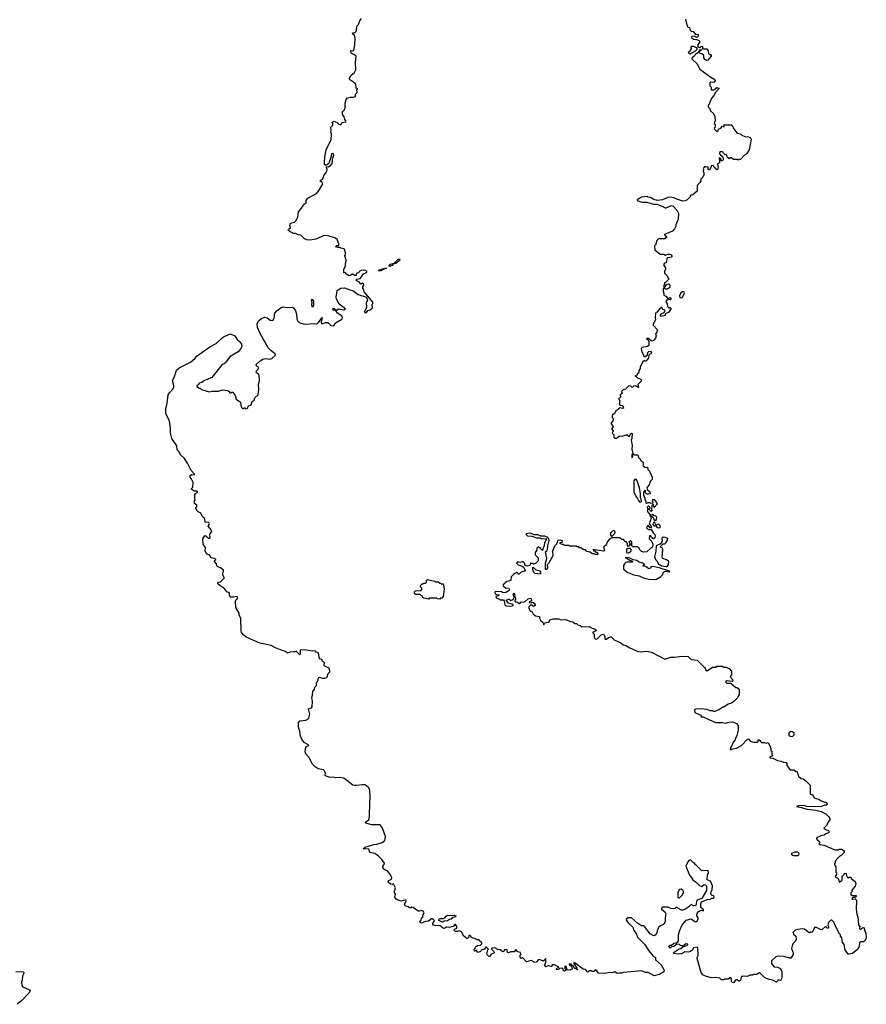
# Model space of a CAD drawing. Extents: x 1985742 to 2252716, y 78271 to 266492.
# Tile 46 of 250: x 2089535 to 2100742, y 120965 to 134000. Entities that reach past the tile are written whole.
import ezdxf

# ---------------------------------------------------------------- set-up
doc = ezdxf.new("R2010")
doc.units = 0

msp = doc.modelspace()

# ---------------------------------------------------------------- linework, layer by layer
at = {"layer": '0CON10XD'}
for points in [[(2093944, 133544), (2093923, 133555), (2093918, 133582), (2093920, 133590), (2093945, 133588), (2093957, 133593), (2093972, 133665), (2093978, 133755), (2093967, 133797), (2093945, 133810), (2093942, 133825), (2093975, 133830), (2093988, 133842), (2094002, 133918), (2094020, 133935), (2094038, 133985), (2094060, 134015)], [(2098350, 134005), (2098373, 133913), (2098385, 133900), (2098400, 133895), (2098412, 133862), (2098425, 133850), (2098450, 133845), (2098485, 133800), (2098495, 133810), (2098518, 133805), (2098517, 133783), (2098497, 133763), (2098465, 133782), (2098435, 133778), (2098430, 133765), (2098455, 133742), (2098495, 133738), (2098530, 133725), (2098538, 133705), (2098513, 133665), (2098511, 133641), (2098535, 133630), (2098555, 133646), (2098575, 133650), (2098572, 133612), (2098630, 133615), (2098647, 133587), (2098652, 133552), (2098665, 133540), (2098678, 133538), (2098690, 133525), (2098690, 133515), (2098645, 133463), (2098635, 133460), (2098605, 133473), (2098593, 133495), (2098590, 133525), (2098567, 133547), (2098543, 133553), (2098530, 133565), (2098530, 133580), (2098560, 133605), (2098555, 133610), (2098550, 133600), (2098534, 133596), (2098520, 133565), (2098475, 133538), (2098468, 133522), (2098435, 133490), (2098433, 133483), (2098445, 133470)], [(2098405, 133544), (2098392, 133555), (2098390, 133575), (2098405, 133580), (2098430, 133615), (2098430, 133625), (2098420, 133635), (2098432, 133648), (2098455, 133648), (2098497, 133627), (2098497, 133605), (2098476, 133584), (2098405, 133544)], [(2093409, 125059), (2093417, 125105), (2093437, 125135), (2093442, 125165), (2093466, 125184), (2093463, 125215), (2093488, 125255), (2093488, 125275), (2093495, 125290), (2093505, 125298), (2093545, 125282), (2093575, 125282), (2093595, 125290), (2093605, 125300), (2093618, 125345), (2093640, 125365), (2093637, 125405), (2093612, 125425), (2093570, 125440), (2093566, 125455), (2093572, 125485), (2093543, 125505), (2093535, 125530), (2093505, 125540), (2093496, 125596), (2093485, 125618), (2093460, 125625), (2093446, 125646), (2093415, 125642), (2093305, 125659), (2093247, 125653), (2093250, 125605), (2093245, 125593), (2093195, 125638), (2093170, 125625), (2093125, 125631), (2093080, 125615), (2093055, 125636), (2093008, 125648), (2092923, 125683), (2092865, 125716), (2092715, 125744), (2092535, 125827), (2092502, 125852), (2092473, 125885), (2092467, 125905), (2092462, 126075), (2092442, 126115), (2092442, 126142), (2092398, 126218), (2092392, 126305), (2092402, 126325), (2092416, 126335), (2092421, 126355), (2092405, 126363), (2092365, 126354), (2092321, 126355), (2092312, 126385), (2092312, 126412), (2092275, 126424), (2092250, 126460), (2092219, 126489), (2092187, 126505), (2092152, 126535), (2092165, 126552), (2092195, 126557), (2092240, 126605), (2092240, 126615), (2092222, 126645), (2092222, 126675), (2092232, 126695), (2092232, 126712), (2092195, 126742), (2092160, 126755), (2092145, 126770), (2092140, 126795), (2092112, 126825), (2092113, 126837), (2092130, 126855), (2092120, 126865), (2092067, 126877), (2092049, 126915), (2092025, 126918), (2092008, 126928), (2091988, 126975), (2092000, 127005), (2091966, 127056), (2091958, 127125), (2091985, 127170), (2091998, 127168), (2092034, 127134), (2092050, 127135), (2092058, 127145), (2092053, 127187), (2092078, 127225), (2092058, 127265), (2092032, 127295), (2092047, 127325), (2092043, 127335), (2092034, 127344), (2091990, 127350), (2091988, 127395), (2091972, 127405), (2091949, 127429), (2091933, 127465), (2091896, 127486), (2091881, 127501), (2091868, 127535), (2091880, 127555), (2091880, 127575), (2091847, 127597), (2091848, 127632), (2091860, 127645), (2091852, 127662), (2091853, 127715), (2091862, 127728), (2091890, 127745), (2091890, 127755), (2091885, 127760), (2091845, 127760), (2091810, 127785), (2091810, 127795), (2091827, 127813), (2091832, 127875), (2091807, 127927), (2091790, 127945), (2091790, 127965), (2091815, 127978), (2091847, 127973), (2091850, 127985), (2091805, 128030), (2091755, 128130), (2091715, 128190), (2091665, 128240), (2091645, 128280), (2091620, 128305), (2091617, 128357), (2091550, 128455), (2091532, 128525), (2091532, 128585), (2091522, 128662), (2091510, 128705), (2091473, 128773), (2091468, 128795), (2091468, 128842), (2091488, 128925), (2091502, 129035), (2091518, 129062), (2091558, 129102), (2091574, 129135), (2091576, 129156), (2091558, 129225), (2091580, 129265), (2091612, 129358), (2091645, 129392), (2091794, 129466), (2091852, 129515), (2091885, 129548), (2092052, 129668), (2092135, 129712), (2092215, 129788), (2092244, 129806), (2092325, 129842), (2092385, 129813), (2092416, 129766), (2092445, 129740), (2092471, 129705), (2092476, 129675), (2092464, 129645), (2092425, 129601), (2092320, 129540), (2092255, 129458), (2092240, 129445), (2092214, 129436), (2092078, 129265), (2091972, 129218), (2091944, 129196), (2091912, 129188), (2091903, 129167), (2091880, 129155), (2091880, 129145), (2091915, 129120), (2091925, 129120), (2091943, 129103), (2092045, 129072), (2092085, 129080), (2092165, 129082), (2092225, 129098), (2092285, 129090), (2092295, 129080), (2092305, 129080), (2092315, 129060), (2092335, 129060), (2092345, 129070), (2092355, 129070), (2092386, 129026), (2092402, 128975), (2092458, 128938), (2092463, 128895), (2092472, 128865), (2092483, 128853), (2092497, 128853), (2092505, 128860), (2092515, 128860), (2092525, 128850), (2092547, 128853), (2092557, 128863), (2092560, 128885), (2092598, 128902), (2092612, 128945), (2092638, 128965), (2092650, 128995), (2092690, 129035), (2092701, 129109), (2092697, 129175), (2092711, 129225), (2092704, 129285), (2092696, 129306), (2092668, 129325), (2092664, 129335), (2092669, 129351), (2092692, 129375), (2092702, 129395), (2092668, 129415), (2092664, 129436), (2092718, 129482), (2092755, 129504), (2092795, 129513), (2092845, 129506), (2092875, 129514), (2092920, 129560), (2092916, 129575), (2092863, 129615), (2092826, 129655), (2092720, 129845), (2092684, 129925), (2092680, 129975), (2092697, 130013), (2092735, 130042), (2092775, 130060), (2092810, 130055), (2092851, 130021), (2092885, 130018), (2092902, 130048), (2092909, 130075), (2092907, 130103), (2092913, 130115), (2092937, 130145), (2092995, 130190), (2093025, 130200), (2093075, 130190), (2093145, 130192), (2093165, 130182), (2093188, 130145), (2093199, 130101), (2093203, 130043), (2093213, 130015), (2093235, 129992), (2093255, 129982), (2093305, 129971), (2093435, 129979), (2093465, 129974), (2093489, 129991), (2093538, 130058), (2093526, 129995), (2093534, 129974), (2093585, 129991), (2093615, 129991), (2093655, 129950), (2093685, 129949), (2093698, 129955), (2093717, 129985), (2093798, 130035), (2093810, 130055), (2093802, 130075), (2093742, 130115), (2093718, 130148), (2093684, 130154), (2093682, 130178), (2093697, 130177), (2093715, 130160), (2093745, 130160), (2093755, 130170), (2093825, 130160), (2093848, 130172), (2093766, 130236), (2093728, 130298), (2093726, 130325), (2093736, 130414), (2093785, 130446), (2093835, 130450), (2093905, 130422), (2093945, 130414), (2094015, 130362), (2094128, 130328), (2094138, 130285), (2094123, 130245), (2094128, 130205), (2094122, 130178), (2094098, 130135), (2094105, 130118), (2094125, 130122), (2094145, 130150), (2094175, 130158), (2094207, 130185), (2094202, 130225), (2094216, 130256), (2094096, 130396), (2094092, 130425), (2094078, 130445), (2094078, 130462), (2094092, 130485), (2094090, 130505), (2094075, 130510), (2094055, 130498), (2094045, 130502), (2094029, 130529), (2093994, 130544), (2093990, 130555), (2094000, 130565), (2094040, 130575), (2094060, 130595), (2094085, 130637), (2094128, 130655), (2094133, 130665), (2094105, 130683), (2094055, 130680), (2094031, 130665), (2094025, 130650), (2094000, 130645), (2093986, 130614), (2093975, 130608), (2093945, 130632), (2093935, 130632), (2093915, 130613), (2093895, 130610), (2093861, 130631), (2093845, 130652), (2093825, 130650), (2093827, 130695), (2093846, 130735), (2093847, 130773), (2093858, 130805), (2093857, 130827), (2093850, 130835), (2093850, 130855), (2093840, 130865), (2093840, 130875), (2093850, 130885), (2093850, 130915), (2093835, 130960), (2093827, 130967), (2093785, 130973), (2093775, 130982), (2093745, 130982), (2093720, 130995), (2093735, 131010), (2093758, 131012), (2093760, 131035), (2093750, 131045), (2093750, 131065), (2093740, 131075), (2093740, 131085), (2093717, 131107), (2093619, 131139), (2093565, 131142), (2093455, 131093), (2093375, 131080), (2093334, 131084), (2093307, 131097), (2093257, 131147), (2093223, 131153), (2093185, 131170), (2093155, 131170), (2093145, 131180), (2093115, 131190), (2093090, 131215), (2093094, 131226), (2093120, 131245), (2093110, 131275), (2093120, 131305), (2093175, 131320), (2093192, 131335), (2093217, 131385), (2093224, 131455), (2093254, 131485), (2093305, 131563), (2093327, 131573), (2093328, 131605), (2093350, 131635), (2093465, 131700), (2093499, 131741), (2093546, 131825), (2093537, 131845), (2093510, 131865), (2093547, 131895), (2093564, 131946), (2093592, 131975), (2093602, 131995), (2093607, 132015), (2093598, 132045), (2093600, 132055), (2093625, 132053), (2093653, 132075), (2093670, 132095), (2093678, 132122), (2093678, 132155), (2093694, 132205), (2093688, 132225), (2093675, 132230), (2093663, 132225), (2093654, 132176), (2093626, 132094), (2093597, 132073), (2093585, 132072), (2093572, 132085), (2093569, 132105), (2093574, 132185), (2093593, 132275), (2093658, 132415), (2093662, 132485), (2093652, 132515), (2093658, 132535), (2093652, 132575), (2093680, 132605), (2093680, 132625), (2093670, 132635), (2093670, 132645), (2093697, 132657), (2093740, 132635), (2093760, 132615), (2093785, 132610), (2093803, 132637), (2093853, 132647), (2093858, 132655), (2093839, 132679), (2093829, 132715), (2093809, 132745), (2093807, 132775), (2093808, 132785), (2093829, 132801), (2093842, 132828), (2093843, 132895), (2093856, 132944), (2093876, 132964), (2093915, 132974), (2093956, 132974), (2093980, 132985), (2093980, 133015), (2094002, 133035), (2094000, 133075), (2094010, 133085), (2093990, 133095), (2093987, 133147), (2093975, 133160), (2093965, 133160), (2093945, 133182), (2093920, 133195), (2093903, 133213), (2093900, 133225), (2093924, 133266), (2093965, 133300), (2093983, 133335), (2093980, 133435), (2093988, 133515), (2093966, 133536), (2093944, 133544)], [(2098445, 133470), (2098500, 133420), (2098538, 133345), (2098685, 133238), (2098738, 133208), (2098740, 133195), (2098725, 133170), (2098685, 133172), (2098670, 133165), (2098670, 133125), (2098690, 133105), (2098690, 133075), (2098695, 133070), (2098725, 133070), (2098745, 133090), (2098765, 133100), (2098790, 133095), (2098790, 133085), (2098744, 133036), (2098723, 132995), (2098698, 132965), (2098648, 132855), (2098650, 132845), (2098668, 132828), (2098680, 132795), (2098718, 132758), (2098737, 132717), (2098740, 132655), (2098733, 132647), (2098730, 132625), (2098740, 132615), (2098740, 132575), (2098730, 132565), (2098730, 132555), (2098765, 132520), (2098780, 132535), (2098785, 132550), (2098818, 132562), (2098835, 132590), (2098858, 132582), (2098860, 132595), (2098850, 132605), (2098855, 132610), (2098955, 132610), (2098970, 132595), (2098985, 132560), (2099035, 132498), (2099077, 132487), (2099095, 132470), (2099133, 132453), (2099185, 132450), (2099210, 132435), (2099217, 132417), (2099190, 132275), (2099163, 132227), (2099145, 132210), (2099130, 132205), (2099075, 132150), (2099055, 132150), (2099045, 132140), (2099035, 132150), (2098985, 132150), (2098955, 132170), (2098935, 132170), (2098925, 132160), (2098902, 132182), (2098898, 132208), (2098885, 132220), (2098872, 132212), (2098852, 132232), (2098845, 132250), (2098805, 132250), (2098800, 132235), (2098805, 132220), (2098837, 132187), (2098850, 132155), (2098847, 132143), (2098835, 132130), (2098822, 132132), (2098820, 132155), (2098805, 132170), (2098790, 132165), (2098800, 132155), (2098800, 132105), (2098782, 132098), (2098773, 132087), (2098780, 132045), (2098775, 132020), (2098767, 132013), (2098755, 132020), (2098715, 132070), (2098690, 132065), (2098690, 132055), (2098665, 132010), (2098650, 132015), (2098650, 132045), (2098645, 132050), (2098618, 132048), (2098605, 132060), (2098590, 132045), (2098582, 132025), (2098588, 132015), (2098582, 131985), (2098590, 131975), (2098590, 131935), (2098580, 131925), (2098580, 131915), (2098553, 131887), (2098552, 131868), (2098538, 131845), (2098503, 131807), (2098505, 131730), (2098447, 131683), (2098420, 131675), (2098410, 131665), (2098410, 131655), (2098370, 131615), (2098345, 131602), (2098315, 131598), (2098235, 131622), (2098195, 131642), (2098145, 131652), (2098115, 131648), (2098046, 131614), (2097975, 131608), (2097928, 131618), (2097887, 131647), (2097855, 131650), (2097845, 131658), (2097768, 131652), (2097710, 131615), (2097710, 131605), (2097772, 131585), (2097835, 131586), (2097925, 131558), (2097976, 131556), (2098015, 131538), (2098042, 131532), (2098078, 131508), (2098095, 131508), (2098165, 131538), (2098185, 131532), (2098235, 131480), (2098258, 131435), (2098252, 131358), (2098220, 131285), (2098220, 131265), (2098208, 131242), (2098205, 131230), (2098175, 131200), (2098072, 131158), (2098072, 131152), (2098098, 131128), (2098098, 131112), (2098085, 131110), (2098075, 131100), (2097992, 131098), (2097970, 131075), (2097950, 131015), (2097940, 131005), (2097942, 130952), (2098015, 130896), (2098060, 130895), (2098085, 130883), (2098115, 130896), (2098135, 130896), (2098160, 130885), (2098172, 130865), (2098163, 130857), (2098114, 130846), (2098102, 130838), (2098097, 130793), (2098088, 130782), (2098070, 130775), (2098058, 130755), (2098083, 130713), (2098083, 130695), (2098070, 130665), (2098072, 130645), (2098103, 130615), (2098126, 130575), (2098125, 130562), (2098095, 130530), (2098085, 130520), (2098072, 130518), (2098070, 130495), (2098060, 130485), (2098060, 130445), (2098052, 130435), (2098053, 130405), (2098062, 130375), (2098060, 130355), (2098089, 130339), (2098115, 130310), (2098145, 130320), (2098157, 130315), (2098156, 130304), (2098145, 130292), (2098112, 130298), (2098092, 130278), (2098090, 130265), (2098107, 130237), (2098110, 130205), (2098132, 130182), (2098145, 130190), (2098160, 130175), (2098125, 130124), (2098082, 130108), (2098080, 130085), (2098025, 130070), (2098018, 130078), (2098020, 130095), (2098035, 130112), (2098068, 130122), (2098080, 130155), (2098050, 130165), (2098035, 130190), (2098022, 130188), (2098020, 130175), (2098005, 130170), (2097975, 130130), (2097960, 130125), (2097952, 130115), (2097948, 130055), (2097952, 130025), (2097936, 129994), (2097922, 129975), (2097920, 129955), (2097978, 129895), (2097970, 129865), (2097954, 129836), (2097960, 129815), (2097950, 129785), (2097925, 129752), (2097905, 129743), (2097891, 129751), (2097865, 129780), (2097832, 129778), (2097835, 129770), (2097848, 129768), (2097862, 129745), (2097863, 129685), (2097845, 129673), (2097775, 129662), (2097761, 129649), (2097770, 129605), (2097793, 129565), (2097795, 129550), (2097805, 129540), (2097815, 129540), (2097848, 129562), (2097850, 129595), (2097863, 129607), (2097885, 129610), (2097897, 129595), (2097890, 129575), (2097878, 129572), (2097862, 129558), (2097857, 129523), (2097842, 129495), (2097825, 129480), (2097815, 129480), (2097805, 129490), (2097785, 129470), (2097748, 129405), (2097747, 129383), (2097730, 129355), (2097732, 129335), (2097725, 129320), (2097710, 129305), (2097708, 129292), (2097680, 129285), (2097698, 129278), (2097715, 129260), (2097759, 129239), (2097762, 129215), (2097718, 129172), (2097725, 129132), (2097713, 129133), (2097698, 129148), (2097685, 129152), (2097662, 129148), (2097645, 129130), (2097627, 129147), (2097598, 129152), (2097555, 129110), (2097525, 129100), (2097502, 129078), (2097510, 129055), (2097495, 129040), (2097483, 129037), (2097487, 129003), (2097478, 128992), (2097460, 128985), (2097480, 128955), (2097472, 128915), (2097483, 128893), (2097505, 128898), (2097519, 128889), (2097530, 128855), (2097515, 128852), (2097485, 128862), (2097460, 128850), (2097445, 128830), (2097430, 128825), (2097408, 128785), (2097382, 128765), (2097378, 128755), (2097380, 128735), (2097392, 128715), (2097392, 128698), (2097362, 128655), (2097390, 128615), (2097370, 128585), (2097392, 128555), (2097380, 128525), (2097400, 128505), (2097400, 128475), (2097415, 128460), (2097435, 128462), (2097475, 128490), (2097515, 128488), (2097565, 128503), (2097575, 128502), (2097605, 128480), (2097625, 128518), (2097635, 128527), (2097645, 128522), (2097640, 128455), (2097628, 128435), (2097643, 128363), (2097638, 128315), (2097650, 128255), (2097632, 128235), (2097640, 128225), (2097640, 128205), (2097645, 128200), (2097650, 128215), (2097650, 128250), (2097665, 128250), (2097675, 128240), (2097718, 128238), (2097730, 128195), (2097750, 128185), (2097760, 128155), (2097778, 128148), (2097787, 128137), (2097790, 128095), (2097815, 128070), (2097835, 128078), (2097848, 128075), (2097850, 128045), (2097872, 128025), (2097908, 127945), (2097907, 127913), (2097880, 127885), (2097868, 127842), (2097838, 127805), (2097842, 127782), (2097875, 127750), (2097880, 127725), (2097855, 127718), (2097835, 127720), (2097818, 127738), (2097820, 127765), (2097815, 127770), (2097792, 127745), (2097793, 127705), (2097810, 127665), (2097810, 127645), (2097818, 127638), (2097825, 127610), (2097835, 127598), (2097855, 127610), (2097875, 127610), (2097885, 127600), (2097918, 127602), (2097920, 127615), (2097910, 127625), (2097910, 127635), (2097922, 127648), (2097935, 127650), (2097965, 127610), (2097972, 127585), (2097935, 127540), (2097925, 127580), (2097915, 127580), (2097902, 127568), (2097900, 127515), (2097908, 127505), (2097895, 127490), (2097870, 127515), (2097870, 127525), (2097880, 127535), (2097878, 127548), (2097865, 127560), (2097855, 127560), (2097842, 127545), (2097850, 127525), (2097843, 127497), (2097854, 127474), (2097880, 127445), (2097883, 127423), (2097892, 127412), (2097893, 127395), (2097870, 127325), (2097898, 127285), (2097885, 127270), (2097858, 127298), (2097845, 127300), (2097833, 127273), (2097855, 127250), (2097895, 127250), (2097920, 127205), (2097942, 127185), (2097949, 127165), (2097941, 127139), (2097925, 127128), (2097902, 127142), (2097888, 127168), (2097872, 127168), (2097870, 127125), (2097905, 127090), (2097918, 127055), (2097910, 127015), (2097895, 127010), (2097835, 126957), (2097795, 126952), (2097765, 126960), (2097740, 126985), (2097735, 127010), (2097725, 127010), (2097715, 127020), (2097652, 127022), (2097640, 127035), (2097640, 127085), (2097625, 127100), (2097612, 127098), (2097600, 127085), (2097608, 127078), (2097618, 127052), (2097598, 127032), (2097585, 127030), (2097580, 127035), (2097580, 127065), (2097570, 127075), (2097568, 127088), (2097552, 127092), (2097528, 127118), (2097505, 127120), (2097485, 127140), (2097375, 127140), (2097345, 127122), (2097316, 127094), (2097295, 127040), (2097272, 127028), (2097263, 127017), (2097278, 126975), (2097270, 126965), (2097145, 126980), (2097122, 126988), (2097135, 126970), (2097148, 126968), (2097162, 126952), (2097175, 126950), (2097188, 126938), (2097190, 126925), (2097185, 126920), (2097155, 126920), (2097145, 126930), (2097115, 126930), (2097085, 126950), (2097045, 126960), (2097025, 126980), (2097005, 126980), (2096995, 126990), (2096985, 126990), (2096965, 127010), (2096945, 127010), (2096935, 127020), (2096915, 127020), (2096905, 127030), (2096815, 127030), (2096805, 127040), (2096745, 127040), (2096735, 127050), (2096715, 127050), (2096690, 127065), (2096692, 127078), (2096718, 127082), (2096720, 127095), (2096715, 127100), (2096695, 127108), (2096653, 127107), (2096650, 127075), (2096640, 127065), (2096640, 127055), (2096615, 127030), (2096588, 126962), (2096591, 126901)], [(2094435, 130733), (2094423, 130735), (2094442, 130765), (2094494, 130776), (2094542, 130825), (2094555, 130831), (2094568, 130828), (2094565, 130814), (2094534, 130785), (2094515, 130774), (2094488, 130772), (2094466, 130745), (2094435, 130733)], [(2094315, 130673), (2094288, 130675), (2094285, 130686), (2094388, 130715), (2094385, 130701), (2094365, 130700), (2094315, 130673)], [(2098105, 130438), (2098115, 130443), (2098143, 130457), (2098147, 130465), (2098144, 130484), (2098125, 130497), (2098095, 130490), (2098070, 130465), (2098070, 130445), (2098078, 130438), (2098105, 130438)], [(2098305, 130318), (2098334, 130385), (2098325, 130400), (2098311, 130399), (2098288, 130385), (2098270, 130345), (2098274, 130324), (2098305, 130318)], [(2093415, 130200), (2093428, 130215), (2093428, 130275), (2093405, 130298), (2093394, 130285), (2093402, 130255), (2093398, 130225), (2093402, 130205), (2093415, 130200)], [(2097755, 127610), (2097725, 127640), (2097710, 127675), (2097690, 127695), (2097670, 127745), (2097670, 127895), (2097685, 127920), (2097705, 127900), (2097737, 127805), (2097750, 127725), (2097750, 127675), (2097758, 127655), (2097760, 127615), (2097755, 127610)], [(2097945, 127370), (2097967, 127383), (2097970, 127415), (2097958, 127428), (2097933, 127433), (2097915, 127450), (2097905, 127450), (2097900, 127425), (2097915, 127420), (2097932, 127375), (2097945, 127370)], [(2097375, 127160), (2097361, 127181), (2097361, 127205), (2097385, 127233), (2097405, 127240), (2097412, 127225), (2097410, 127195), (2097375, 127160)], [(2098005, 127274), (2098020, 127285), (2098010, 127310), (2097995, 127320), (2097955, 127310), (2097943, 127343), (2097935, 127348), (2097925, 127342), (2097917, 127325), (2097921, 127311), (2097935, 127300), (2097958, 127298), (2097976, 127276), (2098005, 127274)], [(2096591, 126901), (2096535, 126800), (2096518, 126782), (2096520, 126745), (2096515, 126730), (2096505, 126720), (2096495, 126720), (2096494, 126805), (2096513, 126865), (2096496, 126954), (2096515, 126969), (2096522, 126985), (2096526, 127035), (2096543, 127105), (2096539, 127129), (2096525, 127143), (2096485, 127161), (2096435, 127163), (2096395, 127182), (2096345, 127179), (2096295, 127201), (2096261, 127199), (2096240, 127195), (2096238, 127185), (2096258, 127168), (2096315, 127162), (2096375, 127142), (2096422, 127142), (2096449, 127129), (2096505, 127132), (2096506, 127115), (2096482, 127075), (2096478, 127035), (2096460, 126995), (2096458, 126972), (2096452, 126972), (2096448, 126988), (2096432, 126992), (2096428, 127008), (2096415, 127010), (2096405, 127020), (2096392, 127018), (2096380, 127005), (2096380, 126975), (2096360, 126945), (2096360, 126915), (2096400, 126875), (2096400, 126835), (2096365, 126800), (2096335, 126790), (2096325, 126800), (2096305, 126800), (2096295, 126810), (2096288, 126775), (2096255, 126764), (2096226, 126775), (2096216, 126806), (2096202, 126822), (2096185, 126824), (2096155, 126814), (2096138, 126818), (2096122, 126818), (2096110, 126805), (2096135, 126784), (2096188, 126765), (2096203, 126753), (2096230, 126705), (2096172, 126688), (2096145, 126660), (2096135, 126660), (2096128, 126678), (2096115, 126680), (2096070, 126655), (2096040, 126625), (2096038, 126582), (2096025, 126570), (2095972, 126558), (2095970, 126545), (2095955, 126540), (2095930, 126515), (2095934, 126504), (2095965, 126480), (2096010, 126475), (2096020, 126455), (2096016, 126444), (2095972, 126418), (2095945, 126411), (2095928, 126415), (2095915, 126427), (2095835, 126432), (2095827, 126423), (2095833, 126393), (2095880, 126385), (2095878, 126372), (2095845, 126370), (2095840, 126355), (2095852, 126342), (2095885, 126330), (2095895, 126320), (2095940, 126320), (2095950, 126305), (2095959, 126255), (2095975, 126239), (2096014, 126234), (2096055, 126241), (2096067, 126245), (2096068, 126258), (2096004, 126274), (2095980, 126305), (2095980, 126315), (2096005, 126330), (2096015, 126330), (2096035, 126310), (2096067, 126323), (2096080, 126355), (2096068, 126395), (2096070, 126405), (2096076, 126406), (2096086, 126396), (2096090, 126355), (2096100, 126345), (2096100, 126325), (2096090, 126315), (2096090, 126305), (2096100, 126295), (2096125, 126288), (2096145, 126270), (2096155, 126270), (2096175, 126292), (2096205, 126288), (2096225, 126298), (2096268, 126335), (2096295, 126340), (2096308, 126335), (2096310, 126315), (2096300, 126300), (2096280, 126295), (2096280, 126285), (2096295, 126280), (2096325, 126288), (2096346, 126276), (2096358, 126255), (2096357, 126245), (2096337, 126233), (2096315, 126249), (2096295, 126251), (2096273, 126227), (2096273, 126205), (2096293, 126175), (2096320, 126160), (2096333, 126133), (2096365, 126109), (2096418, 126098), (2096418, 126075), (2096433, 126043), (2096460, 126025), (2096475, 125990), (2096483, 126017), (2096535, 126022), (2096545, 126030), (2096554, 126056), (2096595, 126066), (2096666, 126066), (2096705, 126056), (2096765, 126061), (2096825, 126031), (2096857, 126027), (2096885, 126008), (2096906, 126006), (2096925, 125988), (2096955, 125978), (2096975, 125963), (2097075, 125968), (2097115, 125944), (2097155, 125932), (2097170, 125915), (2097120, 125885), (2097142, 125862), (2097140, 125825), (2097155, 125800), (2097180, 125805), (2097234, 125856), (2097265, 125863), (2097282, 125835), (2097280, 125805), (2097285, 125800), (2097305, 125800), (2097328, 125822), (2097355, 125830), (2097365, 125828), (2097405, 125792), (2097495, 125751), (2097526, 125726), (2097560, 125715), (2097613, 125683), (2097720, 125635), (2097747, 125633), (2097835, 125638), (2097897, 125627), (2098075, 125532), (2098155, 125562), (2098205, 125560), (2098305, 125572), (2098385, 125570), (2098425, 125530), (2098505, 125520), (2098595, 125430), (2098606, 125426), (2098620, 125395), (2098635, 125380), (2098705, 125430), (2098755, 125430), (2098765, 125440), (2098835, 125440), (2098855, 125430), (2098887, 125427), (2098930, 125405), (2098960, 125375), (2098960, 125325), (2098940, 125305), (2098950, 125295), (2098952, 125282), (2098980, 125255), (2098965, 125240), (2098895, 125247), (2098880, 125235), (2098892, 125222), (2098905, 125218), (2098948, 125218), (2099015, 125160), (2099035, 125160), (2099058, 125138), (2099060, 125065), (2099050, 125055), (2099038, 125022), (2098985, 124970), (2098957, 124953), (2098915, 124940), (2098855, 124900), (2098845, 124900), (2098790, 124865), (2098737, 124843), (2098725, 124840), (2098705, 124850), (2098675, 124850), (2098635, 124868), (2098555, 124877), (2098487, 124873), (2098473, 124867), (2098467, 124855), (2098472, 124832), (2098482, 124822), (2098550, 124795), (2098560, 124785), (2098550, 124775), (2098555, 124770), (2098585, 124772), (2098715, 124707), (2098750, 124695), (2098795, 124694), (2098845, 124696), (2098885, 124688), (2098921, 124699), (2098975, 124703), (2099024, 124684), (2099047, 124657), (2099047, 124595), (2099027, 124523), (2099009, 124485), (2099003, 124455), (2098979, 124435), (2098961, 124389), (2098944, 124365), (2098942, 124332), (2098975, 124347), (2099025, 124357), (2099090, 124390), (2099165, 124472), (2099185, 124478), (2099205, 124450), (2099254, 124434), (2099300, 124435), (2099310, 124445), (2099312, 124465), (2099325, 124467), (2099340, 124455), (2099340, 124445), (2099353, 124433), (2099395, 124432), (2099415, 124420), (2099445, 124432), (2099463, 124393), (2099480, 124375), (2099470, 124365), (2099480, 124355), (2099480, 124325), (2099490, 124315), (2099490, 124275), (2099500, 124255), (2099465, 124242), (2099465, 124228), (2099505, 124223), (2099565, 124193), (2099616, 124186), (2099645, 124172), (2099680, 124165), (2099690, 124155), (2099690, 124125), (2099735, 124070), (2099785, 124070), (2099808, 124048), (2099825, 124050), (2099844, 123984), (2099880, 123955), (2099905, 123950), (2099940, 123925), (2100000, 123865), (2100000, 123745), (2100028, 123738), (2100040, 123725), (2100042, 123712), (2100063, 123693), (2100112, 123682), (2100135, 123662), (2100195, 123642), (2100205, 123640), (2100230, 123615), (2100215, 123600), (2100195, 123600), (2100145, 123582), (2100075, 123578), (2099954, 123584), (2099915, 123596), (2099845, 123592), (2099820, 123585), (2099885, 123572), (2099955, 123550), (2100076, 123536), (2100145, 123517), (2100205, 123488), (2100248, 123445), (2100260, 123425), (2100260, 123405), (2100230, 123365), (2100220, 123335), (2100180, 123295), (2100210, 123275), (2100242, 123265), (2100248, 123255), (2100246, 123235), (2100206, 123224), (2100185, 123204), (2100140, 123195), (2100085, 123168), (2100082, 123155), (2100095, 123138), (2100118, 123125), (2100122, 123115), (2100120, 123085), (2100125, 123080), (2100185, 123072), (2100325, 123012), (2100375, 123010), (2100385, 123020), (2100415, 123020), (2100448, 122998), (2100450, 122975), (2100405, 122930), (2100395, 122930), (2100382, 122918), (2100342, 122878), (2100340, 122865), (2100330, 122855), (2100330, 122835), (2100320, 122825), (2100320, 122815), (2100337, 122787), (2100340, 122715), (2100350, 122705), (2100350, 122685), (2100330, 122655), (2100342, 122642), (2100358, 122638), (2100375, 122620), (2100385, 122580), (2100419, 122605), (2100424, 122615), (2100422, 122655), (2100450, 122685), (2100455, 122700), (2100478, 122698), (2100480, 122665), (2100490, 122655), (2100492, 122642), (2100505, 122640), (2100515, 122650), (2100538, 122648), (2100542, 122632), (2100595, 122590), (2100606, 122566), (2100595, 122530), (2100550, 122475), (2100550, 122455), (2100538, 122442), (2100538, 122418), (2100557, 122407), (2100610, 122405), (2100610, 122395), (2100595, 122380), (2100565, 122378), (2100550, 122365), (2100565, 122358), (2100595, 122360), (2100612, 122342), (2100610, 122225), (2100618, 122158), (2100630, 122125), (2100640, 122015), (2100660, 121985), (2100650, 121975), (2100665, 121960), (2100695, 121980), (2100708, 121978), (2100720, 121965), (2100720, 121945), (2100738, 121905), (2100742, 121845), (2100737, 121833), (2100725, 121810), (2100707, 121793), (2100665, 121790), (2100652, 121778), (2100647, 121733), (2100630, 121695), (2100561, 121639), (2100515, 121628), (2100501, 121631), (2100462, 121685), (2100450, 121755), (2100428, 121788), (2100417, 121847), (2100400, 121865), (2100400, 121885), (2100380, 121905), (2100380, 121915), (2100370, 121925), (2100370, 121935), (2100322, 122025), (2100315, 122050), (2100285, 122080), (2100272, 122078), (2100243, 122047), (2100232, 122015), (2100242, 121995), (2100242, 121978), (2100235, 121973), (2100222, 121975), (2100205, 121998), (2100156, 121954), (2100145, 121950), (2100085, 121980), (2100055, 121980), (2100035, 121930), (2100025, 121920), (2100005, 121920), (2099995, 121910), (2099985, 121910), (2099925, 121958), (2099896, 121966), (2099836, 121954)], [(2098095, 126759), (2098105, 126762), (2098122, 126788), (2098127, 126825), (2098098, 126848), (2098048, 126865), (2098042, 126885), (2098051, 126985), (2098043, 127003), (2098020, 127015), (2098020, 127025), (2098055, 127060), (2098075, 127062), (2098088, 127075), (2098110, 127110), (2098113, 127133), (2098085, 127147), (2098055, 127149), (2098037, 127135), (2098039, 127095), (2098019, 127061), (2097960, 127035), (2097957, 126965), (2097937, 126895), (2097952, 126855), (2097970, 126835), (2097990, 126795), (2098035, 126771), (2098095, 126759)], [(2097595, 126940), (2097630, 126965), (2097630, 126985), (2097615, 127000), (2097585, 127000), (2097570, 126985), (2097570, 126945), (2097595, 126940)], [(2097945, 126588), (2097965, 126592), (2098020, 126625), (2098050, 126655), (2098053, 126677), (2098065, 126692), (2098085, 126700), (2098135, 126692), (2098140, 126695), (2098135, 126700), (2098000, 126745), (2097915, 126760), (2097892, 126758), (2097888, 126742), (2097865, 126732), (2097825, 126760), (2097790, 126765), (2097792, 126778), (2097808, 126782), (2097808, 126788), (2097780, 126805), (2097735, 126820), (2097705, 126842), (2097655, 126847), (2097605, 126877), (2097552, 126878), (2097578, 126868), (2097613, 126843), (2097637, 126837), (2097650, 126825), (2097642, 126818), (2097575, 126818), (2097558, 126812), (2097540, 126795), (2097530, 126775), (2097530, 126725), (2097585, 126680), (2097665, 126652), (2097737, 126637), (2097795, 126612), (2097865, 126592), (2097945, 126588)], [(2096425, 126663), (2096437, 126675), (2096427, 126697), (2096374, 126714), (2096336, 126746), (2096325, 126742), (2096324, 126726), (2096334, 126694), (2096353, 126673), (2096425, 126663)], [(2095095, 126330), (2095063, 126333), (2095055, 126340), (2094955, 126340), (2094945, 126330), (2094885, 126340), (2094872, 126352), (2094868, 126368), (2094852, 126372), (2094835, 126390), (2094775, 126390), (2094763, 126403), (2094760, 126425), (2094775, 126440), (2094848, 126442), (2094860, 126455), (2094860, 126475), (2094842, 126492), (2094842, 126508), (2094865, 126530), (2094875, 126530), (2094885, 126540), (2094908, 126542), (2094920, 126555), (2094922, 126578), (2094935, 126590), (2095027, 126567), (2095035, 126560), (2095075, 126560), (2095095, 126540), (2095105, 126540), (2095115, 126530), (2095135, 126530), (2095145, 126520), (2095153, 126463), (2095142, 126365), (2095125, 126340), (2095105, 126340), (2095095, 126330)], [(2099836, 121954), (2099800, 121945), (2099770, 121915), (2099780, 121905), (2099780, 121895), (2099808, 121865), (2099812, 121825), (2099805, 121800), (2099770, 121765), (2099759, 121741), (2099754, 121705), (2099777, 121635), (2099753, 121587), (2099742, 121578), (2099725, 121578), (2099655, 121598), (2099577, 121603), (2099545, 121592), (2099488, 121542), (2099488, 121505), (2099495, 121490), (2099523, 121463), (2099565, 121457), (2099605, 121437), (2099624, 121395), (2099626, 121325), (2099615, 121290), (2099605, 121280), (2099575, 121290), (2099570, 121275), (2099555, 121260), (2099506, 121286), (2099455, 121293), (2099420, 121305), (2099395, 121320), (2099335, 121380), (2099325, 121380), (2099295, 121360), (2099245, 121360), (2099235, 121350), (2099205, 121350), (2099165, 121332), (2099103, 121337), (2099088, 121325), (2099075, 121280), (2099065, 121270), (2099055, 121270), (2099035, 121290), (2099015, 121290), (2098985, 121250), (2098972, 121252), (2098960, 121265), (2098960, 121285), (2098950, 121295), (2098960, 121305), (2098945, 121320), (2098915, 121300), (2098865, 121300), (2098855, 121290), (2098825, 121290), (2098805, 121310), (2098745, 121320), (2098687, 121317), (2098615, 121338), (2098580, 121355), (2098558, 121388), (2098503, 121573), (2098502, 121585), (2098518, 121612), (2098513, 121713), (2098505, 121722), (2098456, 121714), (2098440, 121685), (2098414, 121666), (2098385, 121657), (2098341, 121659), (2098300, 121635), (2098258, 121628), (2098195, 121639), (2098185, 121648), (2098265, 121701), (2098286, 121704), (2098312, 121728), (2098368, 121742), (2098382, 121755), (2098380, 121760), (2098354, 121766), (2098322, 121738), (2098295, 121738), (2098282, 121742), (2098270, 121755), (2098235, 121762), (2098195, 121731), (2098163, 121727), (2098145, 121710), (2098128, 121725), (2098128, 121735), (2098145, 121748), (2098165, 121748), (2098195, 121774), (2098225, 121777), (2098249, 121791), (2098256, 121805), (2098256, 121885), (2098268, 121935), (2098302, 122008), (2098360, 122080), (2098425, 122096), (2098471, 122061), (2098485, 122059), (2098502, 122065), (2098516, 122096), (2098515, 122110), (2098498, 122138), (2098498, 122155), (2098506, 122174), (2098522, 122195), (2098545, 122208), (2098561, 122211), (2098588, 122202), (2098588, 122215), (2098582, 122218), (2098552, 122245), (2098551, 122295), (2098559, 122321), (2098635, 122351), (2098682, 122358), (2098695, 122370), (2098718, 122372), (2098727, 122383), (2098725, 122400), (2098695, 122412), (2098686, 122435), (2098689, 122455), (2098703, 122485), (2098708, 122535), (2098678, 122595), (2098638, 122615), (2098639, 122675), (2098652, 122705), (2098648, 122738), (2098565, 122730), (2098480, 122815), (2098465, 122840), (2098455, 122840), (2098415, 122878), (2098395, 122867), (2098375, 122843), (2098354, 122795), (2098400, 122675), (2098425, 122650), (2098444, 122614), (2098496, 122576), (2098535, 122538), (2098565, 122524), (2098595, 122549), (2098617, 122547), (2098629, 122525), (2098628, 122472), (2098566, 122364), (2098497, 122343), (2098485, 122272), (2098455, 122267), (2098425, 122287), (2098394, 122256), (2098338, 122222), (2098315, 122212), (2098295, 122212), (2098225, 122250), (2098206, 122234), (2098185, 122229), (2098155, 122232), (2098115, 122250), (2098045, 122252), (2098034, 122246), (2098032, 122225), (2098078, 122185), (2098088, 122165), (2098080, 122115), (2098082, 122058), (2098063, 122027), (2098016, 122004), (2097997, 121985), (2097977, 121955), (2097970, 121915), (2097958, 121885), (2097935, 121873), (2097920, 121875), (2097880, 121900), (2097805, 121997), (2097795, 122002), (2097765, 122003), (2097715, 122037), (2097635, 122110), (2097592, 122108), (2097567, 122095), (2097565, 122082), (2097590, 122045), (2097650, 121985), (2097662, 121952), (2097700, 121895), (2097710, 121860), (2097805, 121761), (2097863, 121673), (2097922, 121602), (2097950, 121585), (2097954, 121555), (2098029, 121489), (2098062, 121425), (2098068, 121405), (2098062, 121395), (2098005, 121360), (2097935, 121342), (2097855, 121388), (2097818, 121388), (2097765, 121407), (2097575, 121392), (2097525, 121386), (2097505, 121377), (2097471, 121379), (2097445, 121372), (2097415, 121396), (2097379, 121381), (2097345, 121386), (2097285, 121374), (2097197, 121377), (2097175, 121408), (2097155, 121420), (2097135, 121400), (2097115, 121400), (2097105, 121410), (2097075, 121410), (2097055, 121392), (2097025, 121428), (2096995, 121430), (2096875, 121518), (2096870, 121515), (2096872, 121505), (2096912, 121445), (2096918, 121422), (2096887, 121437), (2096866, 121466), (2096830, 121495), (2096815, 121500), (2096810, 121495), (2096812, 121485), (2096839, 121469), (2096848, 121432), (2096815, 121418), (2096782, 121422), (2096770, 121465), (2096755, 121470), (2096750, 121465), (2096750, 121435), (2096768, 121428), (2096770, 121415), (2096745, 121403), (2096735, 121410), (2096730, 121435), (2096722, 121442), (2096675, 121440), (2096670, 121425), (2096643, 121423), (2096640, 121435), (2096655, 121450), (2096670, 121455), (2096615, 121488), (2096582, 121488), (2096575, 121460), (2096535, 121480), (2096505, 121463), (2096482, 121475), (2096502, 121525), (2096500, 121565), (2096495, 121570), (2096488, 121552), (2096465, 121538), (2096415, 121560), (2096397, 121553), (2096375, 121522), (2096345, 121520), (2096330, 121535), (2096305, 121543), (2096245, 121527), (2096195, 121580), (2096185, 121580), (2096175, 121570), (2096160, 121585), (2096160, 121615), (2096170, 121625), (2096165, 121650), (2096130, 121660), (2096105, 121690), (2096082, 121658), (2096035, 121660), (2096005, 121648), (2095993, 121653), (2095987, 121685), (2095975, 121692), (2095955, 121688), (2095946, 121664), (2095925, 121658), (2095895, 121688), (2095865, 121692), (2095825, 121712), (2095785, 121710), (2095780, 121695), (2095812, 121665), (2095820, 121645), (2095775, 121628), (2095759, 121601), (2095745, 121599), (2095727, 121615), (2095721, 121635), (2095732, 121688), (2095740, 121695), (2095715, 121720), (2095705, 121720), (2095684, 121696), (2095645, 121680), (2095635, 121663), (2095605, 121650), (2095575, 121688), (2095565, 121670), (2095555, 121670), (2095550, 121695), (2095565, 121710), (2095570, 121725), (2095595, 121744), (2095635, 121750), (2095653, 121765), (2095655, 121780), (2095620, 121805), (2095618, 121818), (2095585, 121820), (2095572, 121832), (2095539, 121839), (2095510, 121855), (2095508, 121868), (2095495, 121880), (2095480, 121875), (2095478, 121845), (2095455, 121837), (2095415, 121868), (2095382, 121925), (2095355, 121938), (2095328, 121928), (2095305, 121928), (2095288, 121945), (2095291, 121959), (2095322, 121975), (2095322, 121995), (2095305, 122020), (2095295, 122020), (2095275, 121993), (2095248, 121992), (2095225, 121982), (2095185, 121988), (2095165, 121972), (2095145, 121970), (2095102, 122002), (2095075, 122008), (2095045, 122003), (2095012, 122012), (2095004, 122024), (2095005, 122038), (2095026, 122066), (2095018, 122085), (2094995, 122098), (2094985, 122097), (2094945, 122064), (2094908, 122062), (2094855, 122041), (2094839, 122045), (2094833, 122065), (2094850, 122075), (2094855, 122110), (2094872, 122118), (2094872, 122145), (2094888, 122175), (2094886, 122186), (2094875, 122200), (2094855, 122208), (2094825, 122198), (2094808, 122198), (2094745, 122247), (2094725, 122252), (2094715, 122243), (2094695, 122241), (2094677, 122257), (2094639, 122269), (2094628, 122285), (2094650, 122335), (2094645, 122350), (2094585, 122330), (2094525, 122352), (2094502, 122385), (2094510, 122425), (2094498, 122445), (2094498, 122465), (2094512, 122505), (2094485, 122560), (2094465, 122551), (2094444, 122554), (2094415, 122580), (2094417, 122603), (2094455, 122622), (2094460, 122645), (2094441, 122685), (2094405, 122730), (2094368, 122745), (2094343, 122775), (2094343, 122795), (2094359, 122815), (2094363, 122835), (2094328, 122882), (2094285, 122924), (2094235, 122961), (2094172, 122975), (2094155, 123017), (2094080, 123025), (2094110, 123045), (2094225, 123080), (2094265, 123083), (2094335, 123109), (2094367, 123135), (2094375, 123155), (2094376, 123185), (2094340, 123295), (2094305, 123342), (2094195, 123341), (2094117, 123365), (2094114, 123375), (2094119, 123381), (2094155, 123409), (2094167, 123445), (2094169, 123635), (2094174, 123695), (2094168, 123805), (2094153, 123835), (2094109, 123869), (2094075, 123872), (2093990, 123860), (2093965, 123860), (2093945, 123868), (2093825, 123959), (2093775, 123969), (2093715, 123962), (2093685, 123971), (2093645, 123969), (2093592, 123985), (2093580, 123995), (2093585, 124030), (2093565, 124060), (2093555, 124068), (2093485, 124082), (2093445, 124110), (2093413, 124143), (2093361, 124235), (2093320, 124285), (2093314, 124315), (2093322, 124365), (2093332, 124378), (2093356, 124385), (2093361, 124395), (2093299, 124429), (2093269, 124475), (2093254, 124515), (2093245, 124580), (2093228, 124635), (2093226, 124695), (2093245, 124717), (2093323, 124727), (2093355, 124745), (2093362, 124755), (2093378, 124805), (2093359, 124875), (2093367, 124883), (2093398, 124892), (2093406, 124905), (2093411, 124975), (2093401, 125025), (2093409, 125059)], [(2099765, 124510), (2099787, 124533), (2099788, 124555), (2099765, 124573), (2099745, 124577), (2099729, 124571), (2099719, 124555), (2099718, 124525), (2099733, 124513), (2099765, 124510)], [(2099785, 122930), (2099768, 122935), (2099757, 122945), (2099757, 122965), (2099800, 122985), (2099832, 122985), (2099846, 122975), (2099849, 122955), (2099845, 122938), (2099835, 122932), (2099785, 122930)], [(2098265, 122372), (2098255, 122372), (2098251, 122381), (2098250, 122445), (2098265, 122478), (2098275, 122488), (2098292, 122492), (2098309, 122479), (2098318, 122465), (2098318, 122435), (2098302, 122405), (2098265, 122372)], [(2095135, 122053), (2095080, 122075), (2095091, 122099), (2095147, 122103), (2095165, 122112), (2095185, 122138), (2095197, 122143), (2095255, 122141), (2095285, 122146), (2095307, 122135), (2095306, 122124), (2095274, 122116), (2095245, 122090), (2095225, 122089), (2095198, 122072), (2095155, 122066), (2095135, 122053)], [(2089485, 121398), (2089580, 121395), (2089590, 121385), (2089590, 121375), (2089573, 121337), (2089568, 121285), (2089558, 121262), (2089562, 121215), (2089575, 121198), (2089665, 121158), (2089672, 121145), (2089658, 121112), (2089555, 121007), (2089502, 120965)]]:
    msp.add_lwpolyline(points, dxfattribs=at)

doc.saveas('drawing.dxf')
